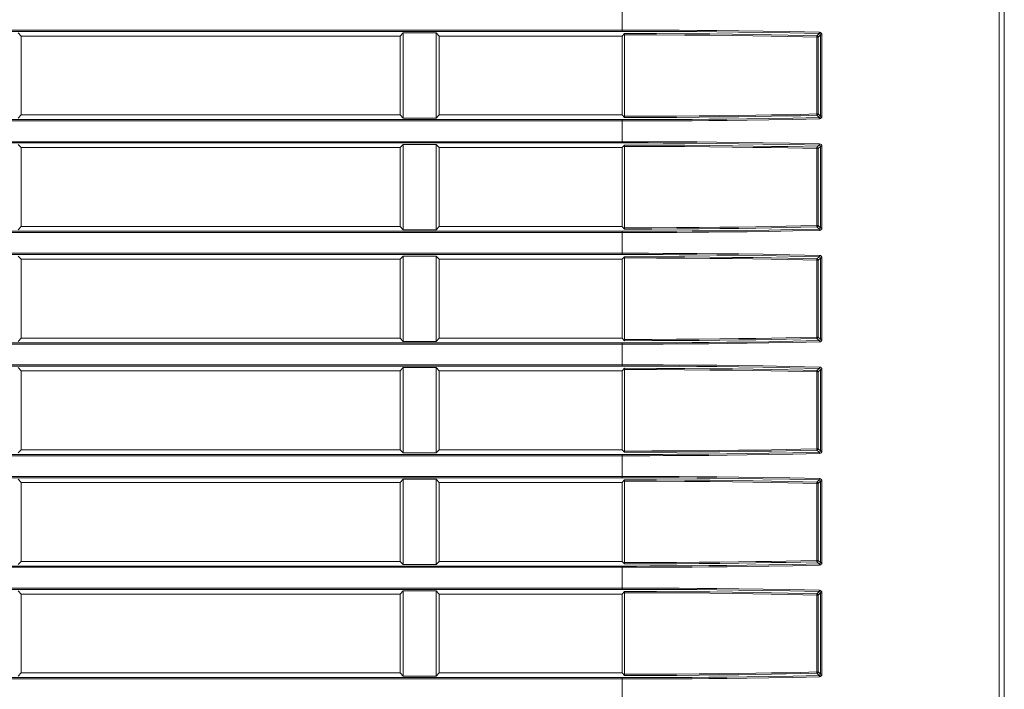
# Model space of a CAD drawing. Header units: millimetres. Extents: x 3925 to 5043, y -86 to 778.
# Tile 31 of 164: x 4181 to 4200, y 274 to 287. Entities that reach past the tile are written whole.
import ezdxf

# ---------------------------------------------------------------- set-up
doc = ezdxf.new("R2010")
doc.units = ezdxf.units.MM
doc.header["$LTSCALE"] = 46.255
doc.layers.add('H30-RIGHT-CODXF_CONTINUOUS_LINE', color=7, linetype='CONTINUOUS')

msp = doc.modelspace()

# ---------------------------------------------------------------- linework, layer by layer
at = {"layer": 'H30-RIGHT-CODXF_CONTINUOUS_LINE', "color": 7, "linetype": 'Continuous', "lineweight": 0}
for p, q in [((4199.7711, 297.6959), (4199.7711, 258.6904)), ((4199.8664, 258.6909), (4199.8664, 297.6954)), ((4192.5487, 286.3406), (4192.5487, 286.7868)), ((4147.2981, 286.3654), (4192.5487, 286.3654)), ((4147.2981, 286.3406), (4192.5487, 286.3406)), ((4181.0487, 286.2512), (4180.9874, 286.3126)), ((4188.3601, 286.3126), (4188.2987, 286.2512)), ((4188.3601, 286.3126), (4188.9874, 286.3126)), ((4188.3601, 286.3126), (4188.3601, 284.6798)), ((4189.0487, 286.2512), (4188.9874, 286.3126)), ((4188.9874, 286.3126), (4188.9874, 284.6798)), ((4188.2987, 286.2512), (4181.0487, 286.2512)), ((4181.0487, 284.7412), (4181.0487, 286.2512)), ((4188.2987, 284.7412), (4188.2987, 286.2512)), ((4192.5487, 286.2512), (4189.0487, 286.2512)), ((4189.0487, 284.7412), (4189.0487, 286.2512)), ((4192.5487, 286.2512), (4192.5975, 286.2999)), ((4192.5487, 286.2512), (4192.5487, 284.7412)), ((4192.5948, 286.2751), (4192.5948, 284.7173)), ((4196.3049, 286.2326), (4196.2752, 286.2326)), ((4196.2752, 284.7598), (4196.2752, 286.2326)), ((4196.2801, 286.2574), (4196.3217, 286.299)), ((4196.3049, 286.2326), (4196.3454, 286.273)), ((4196.3049, 284.7598), (4196.3049, 286.2326)), ((4196.3454, 286.273), (4196.3751, 286.273)), ((4196.3454, 286.273), (4196.3454, 284.7194)), ((4196.3751, 286.273), (4196.3751, 284.7194)), ((4192.5487, 284.6518), (4147.2981, 284.6518)), ((4192.5487, 284.627), (4147.2981, 284.627)), ((4180.9874, 284.6798), (4181.0487, 284.7412)), ((4188.2987, 284.7412), (4181.0487, 284.7412)), ((4188.2987, 284.7412), (4188.3601, 284.6798)), ((4188.9874, 284.6798), (4188.3601, 284.6798)), ((4188.9874, 284.6798), (4189.0487, 284.7412)), ((4192.5487, 284.7412), (4189.0487, 284.7412)), ((4192.5975, 284.6925), (4192.5487, 284.7412)), ((4192.5487, 284.2056), (4192.5487, 284.6518)), ((4196.3049, 284.7598), (4196.2752, 284.7598)), ((4196.2801, 284.735), (4196.3218, 284.6934)), ((4196.3049, 284.7598), (4196.3454, 284.7194)), ((4196.3751, 284.7194), (4196.3454, 284.7194)), ((4147.2981, 284.2304), (4192.5487, 284.2304)), ((4147.2981, 284.2056), (4192.5487, 284.2056)), ((4181.0487, 284.1162), (4180.9874, 284.1776)), ((4188.2987, 284.1162), (4181.0487, 284.1162)), ((4181.0487, 282.6062), (4181.0487, 284.1162)), ((4188.3601, 284.1776), (4188.2987, 284.1162)), ((4188.2987, 282.6062), (4188.2987, 284.1162)), ((4188.3601, 284.1776), (4188.9874, 284.1776)), ((4188.3601, 284.1776), (4188.3601, 282.5448)), ((4189.0487, 284.1162), (4188.9874, 284.1776)), ((4188.9874, 284.1776), (4188.9874, 282.5448)), ((4192.5487, 284.1162), (4189.0487, 284.1162)), ((4189.0487, 282.6062), (4189.0487, 284.1162)), ((4192.5487, 284.1162), (4192.5975, 284.1649)), ((4192.5487, 284.1162), (4192.5487, 282.6062)), ((4192.5948, 284.1401), (4192.5948, 282.5823)), ((4196.3049, 284.0976), (4196.2752, 284.0976)), ((4196.2752, 282.6248), (4196.2752, 284.0976)), ((4196.2801, 284.1224), (4196.3217, 284.164)), ((4196.3049, 284.0976), (4196.3454, 284.138)), ((4196.3049, 282.6248), (4196.3049, 284.0976)), ((4196.3454, 284.138), (4196.3751, 284.138)), ((4196.3454, 284.138), (4196.3454, 282.5844)), ((4196.3751, 284.138), (4196.3751, 282.5844)), ((4180.9874, 282.5448), (4181.0487, 282.6062)), ((4188.2987, 282.6062), (4181.0487, 282.6062)), ((4188.2987, 282.6062), (4188.3601, 282.5448)), ((4188.9874, 282.5448), (4188.3601, 282.5448)), ((4188.9874, 282.5448), (4189.0487, 282.6062)), ((4192.5487, 282.6062), (4189.0487, 282.6062)), ((4192.5975, 282.5575), (4192.5487, 282.6062)), ((4196.3049, 282.6248), (4196.2752, 282.6248)), ((4196.2801, 282.6), (4196.3218, 282.5584)), ((4196.3049, 282.6248), (4196.3454, 282.5844)), ((4196.3751, 282.5844), (4196.3454, 282.5844)), ((4192.5487, 282.5168), (4147.2981, 282.5168)), ((4192.5487, 282.492), (4147.2981, 282.492)), ((4192.5487, 282.0706), (4192.5487, 282.5168)), ((4147.2981, 282.0954), (4192.5487, 282.0954)), ((4147.2981, 282.0706), (4192.5487, 282.0706)), ((4181.0487, 281.9812), (4180.9874, 282.0426)), ((4188.2987, 281.9812), (4181.0487, 281.9812)), ((4181.0487, 280.4712), (4181.0487, 281.9812)), ((4188.3601, 282.0426), (4188.2987, 281.9812)), ((4188.2987, 280.4712), (4188.2987, 281.9812)), ((4188.3601, 282.0426), (4188.9874, 282.0426)), ((4188.3601, 282.0426), (4188.3601, 280.4098)), ((4189.0487, 281.9812), (4188.9874, 282.0426)), ((4188.9874, 282.0426), (4188.9874, 280.4098)), ((4192.5487, 281.9812), (4189.0487, 281.9812)), ((4189.0487, 280.4712), (4189.0487, 281.9812)), ((4192.5487, 281.9812), (4192.5975, 282.0299)), ((4192.5487, 281.9812), (4192.5487, 280.4712)), ((4192.5948, 282.0051), (4192.5948, 280.4473)), ((4196.2801, 281.9874), (4196.3217, 282.029)), ((4196.3049, 281.9626), (4196.3454, 282.003)), ((4196.3454, 282.003), (4196.3751, 282.003)), ((4196.3454, 282.003), (4196.3454, 280.4494)), ((4196.3751, 282.003), (4196.3751, 280.4494)), ((4196.3049, 281.9626), (4196.2752, 281.9626)), ((4196.2752, 280.4898), (4196.2752, 281.9626)), ((4196.3049, 280.4898), (4196.3049, 281.9626)), ((4180.9874, 280.4098), (4181.0487, 280.4712)), ((4188.2987, 280.4712), (4181.0487, 280.4712)), ((4188.2987, 280.4712), (4188.3601, 280.4098)), ((4188.9874, 280.4098), (4189.0487, 280.4712)), ((4192.5487, 280.4712), (4189.0487, 280.4712)), ((4192.5975, 280.4225), (4192.5487, 280.4712)), ((4196.3049, 280.4898), (4196.2752, 280.4898)), ((4196.2801, 280.465), (4196.3218, 280.4234)), ((4196.3049, 280.4898), (4196.3454, 280.4494)), ((4192.5487, 280.3818), (4147.2981, 280.3818)), ((4192.5487, 280.357), (4147.2981, 280.357)), ((4188.9874, 280.4098), (4188.3601, 280.4098)), ((4192.5487, 279.9356), (4192.5487, 280.3818)), ((4196.3751, 280.4494), (4196.3454, 280.4494)), ((4147.2981, 279.9604), (4192.5487, 279.9604)), ((4147.2981, 279.9356), (4192.5487, 279.9356)), ((4181.0487, 279.8462), (4180.9874, 279.9076)), ((4188.3601, 279.9076), (4188.2987, 279.8462)), ((4188.3601, 279.9076), (4188.9874, 279.9076)), ((4188.3601, 279.9076), (4188.3601, 278.2748)), ((4189.0487, 279.8462), (4188.9874, 279.9076)), ((4188.9874, 279.9076), (4188.9874, 278.2748)), ((4188.2987, 279.8462), (4181.0487, 279.8462)), ((4181.0487, 278.3362), (4181.0487, 279.8462)), ((4188.2987, 278.3362), (4188.2987, 279.8462)), ((4192.5487, 279.8462), (4189.0487, 279.8462)), ((4189.0487, 278.3362), (4189.0487, 279.8462)), ((4192.5487, 279.8462), (4192.5975, 279.8949)), ((4192.5487, 279.8462), (4192.5487, 278.3362)), ((4192.5948, 279.8701), (4192.5948, 278.3123)), ((4196.3049, 279.8276), (4196.2752, 279.8276)), ((4196.2752, 278.3548), (4196.2752, 279.8276)), ((4196.2801, 279.8524), (4196.3217, 279.894)), ((4196.3049, 279.8276), (4196.3454, 279.868)), ((4196.3049, 278.3548), (4196.3049, 279.8276)), ((4196.3454, 279.868), (4196.3751, 279.868)), ((4196.3454, 279.868), (4196.3454, 278.3144)), ((4196.3751, 279.868), (4196.3751, 278.3144)), ((4192.5487, 278.2468), (4147.2981, 278.2468)), ((4192.5487, 278.222), (4147.2981, 278.222)), ((4180.9874, 278.2748), (4181.0487, 278.3362)), ((4188.2987, 278.3362), (4181.0487, 278.3362)), ((4188.2987, 278.3362), (4188.3601, 278.2748)), ((4188.9874, 278.2748), (4188.3601, 278.2748)), ((4188.9874, 278.2748), (4189.0487, 278.3362)), ((4192.5487, 278.3362), (4189.0487, 278.3362)), ((4192.5975, 278.2875), (4192.5487, 278.3362)), ((4192.5487, 277.8006), (4192.5487, 278.2468)), ((4196.3049, 278.3548), (4196.2752, 278.3548)), ((4196.2801, 278.33), (4196.3218, 278.2884)), ((4196.3049, 278.3548), (4196.3454, 278.3144)), ((4196.3751, 278.3144), (4196.3454, 278.3144)), ((4147.2981, 277.8254), (4192.5487, 277.8254)), ((4147.2981, 277.8006), (4192.5487, 277.8006)), ((4181.0487, 277.7112), (4180.9874, 277.7726)), ((4188.2987, 277.7112), (4181.0487, 277.7112)), ((4181.0487, 276.2012), (4181.0487, 277.7112)), ((4188.3601, 277.7726), (4188.2987, 277.7112)), ((4188.2987, 276.2012), (4188.2987, 277.7112)), ((4188.3601, 277.7726), (4188.9874, 277.7726)), ((4188.3601, 277.7726), (4188.3601, 276.1398)), ((4189.0487, 277.7112), (4188.9874, 277.7726)), ((4188.9874, 277.7726), (4188.9874, 276.1398)), ((4192.5487, 277.7112), (4189.0487, 277.7112)), ((4189.0487, 276.2012), (4189.0487, 277.7112)), ((4192.5487, 277.7112), (4192.5975, 277.7599)), ((4192.5487, 277.7112), (4192.5487, 276.2012)), ((4192.5948, 277.7351), (4192.5948, 276.1773)), ((4196.3049, 277.6926), (4196.2752, 277.6926)), ((4196.2752, 276.2198), (4196.2752, 277.6926)), ((4196.2801, 277.7174), (4196.3217, 277.759)), ((4196.3049, 277.6926), (4196.3454, 277.733)), ((4196.3049, 276.2198), (4196.3049, 277.6926)), ((4196.3454, 277.733), (4196.3751, 277.733)), ((4196.3454, 277.733), (4196.3454, 276.1794)), ((4196.3751, 277.733), (4196.3751, 276.1794)), ((4180.9874, 276.1398), (4181.0487, 276.2012)), ((4188.2987, 276.2012), (4181.0487, 276.2012)), ((4188.2987, 276.2012), (4188.3601, 276.1398)), ((4188.9874, 276.1398), (4188.3601, 276.1398)), ((4188.9874, 276.1398), (4189.0487, 276.2012)), ((4192.5487, 276.2012), (4189.0487, 276.2012)), ((4192.5975, 276.1525), (4192.5487, 276.2012)), ((4196.3049, 276.2198), (4196.2752, 276.2198)), ((4196.2801, 276.195), (4196.3218, 276.1534)), ((4196.3049, 276.2198), (4196.3454, 276.1794)), ((4196.3751, 276.1794), (4196.3454, 276.1794)), ((4192.5487, 276.1118), (4147.2981, 276.1118)), ((4192.5487, 276.087), (4147.2981, 276.087)), ((4192.5487, 275.6656), (4192.5487, 276.1118)), ((4147.2981, 275.6904), (4192.5487, 275.6904)), ((4147.2981, 275.6656), (4192.5487, 275.6656)), ((4181.0487, 275.5762), (4180.9874, 275.6376)), ((4188.2987, 275.5762), (4181.0487, 275.5762)), ((4181.0487, 274.0662), (4181.0487, 275.5762)), ((4188.3601, 275.6376), (4188.2987, 275.5762)), ((4188.2987, 274.0662), (4188.2987, 275.5762)), ((4188.3601, 275.6376), (4188.9874, 275.6376)), ((4188.3601, 275.6376), (4188.3601, 274.0048)), ((4189.0487, 275.5762), (4188.9874, 275.6376)), ((4188.9874, 275.6376), (4188.9874, 274.0048)), ((4192.5487, 275.5762), (4189.0487, 275.5762)), ((4189.0487, 274.0662), (4189.0487, 275.5762)), ((4192.5487, 275.5762), (4192.5975, 275.6249)), ((4192.5487, 275.5762), (4192.5487, 274.0662)), ((4192.5948, 275.6001), (4192.5948, 274.0423)), ((4196.2801, 275.5824), (4196.3217, 275.624)), ((4196.3049, 275.5576), (4196.3454, 275.598)), ((4196.3454, 275.598), (4196.3751, 275.598)), ((4196.3454, 275.598), (4196.3454, 274.0444)), ((4196.3751, 275.598), (4196.3751, 274.0444)), ((4196.3049, 275.5576), (4196.2752, 275.5576)), ((4196.2752, 274.0848), (4196.2752, 275.5576)), ((4196.3049, 274.0848), (4196.3049, 275.5576)), ((4180.9874, 274.0048), (4181.0487, 274.0662)), ((4188.2987, 274.0662), (4181.0487, 274.0662)), ((4188.2987, 274.0662), (4188.3601, 274.0048)), ((4188.9874, 274.0048), (4189.0487, 274.0662)), ((4192.5487, 274.0662), (4189.0487, 274.0662)), ((4192.5975, 274.0175), (4192.5487, 274.0662)), ((4196.3049, 274.0848), (4196.2752, 274.0848)), ((4196.2801, 274.06), (4196.3218, 274.0184)), ((4196.3049, 274.0848), (4196.3454, 274.0444)), ((4192.5487, 273.9768), (4147.2981, 273.9768)), ((4192.5487, 273.952), (4147.2981, 273.952)), ((4188.9874, 274.0048), (4188.3601, 274.0048)), ((4192.5487, 273.5306), (4192.5487, 273.9768)), ((4196.3751, 274.0444), (4196.3454, 274.0444))]:
    msp.add_line(p, q, dxfattribs=at)
for points in [[(4192.5487, 286.3654), (4192.7949, 286.3652), (4193.0525, 286.3648), (4193.334, 286.3638), (4193.6431, 286.3623), (4193.9847, 286.36), (4194.3631, 286.3567), (4194.7828, 286.3519), (4195.2478, 286.3453), (4195.7631, 286.3362), (4196.3267, 286.3238)], [(4192.5487, 286.3406), (4192.7947, 286.3404), (4193.0519, 286.34), (4193.3332, 286.339), (4193.642, 286.3375), (4193.9831, 286.3352), (4194.361, 286.3319), (4194.7802, 286.3271), (4195.2446, 286.3205), (4195.7592, 286.3113), (4196.3217, 286.299)], [(4196.3266, 286.3238), (4196.3258, 286.3122), (4196.324, 286.3033), (4196.3218, 286.299)], [(4196.3267, 286.3238), (4196.3453, 286.3196), (4196.3605, 286.309), (4196.3708, 286.2937), (4196.3751, 286.273)], [(4192.5948, 286.2751), (4192.5955, 286.2916), (4192.5975, 286.2999)], [(4196.2752, 286.2326), (4196.0108, 286.2388), (4195.7239, 286.2449), (4195.406, 286.251), (4195.0538, 286.2568), (4194.6628, 286.2622), (4194.2291, 286.267), (4193.7474, 286.271), (4193.2076, 286.2738), (4192.5948, 286.2751)], [(4196.2801, 286.2574), (4196.0155, 286.2636), (4195.7282, 286.2698), (4195.4101, 286.2758), (4195.0576, 286.2816), (4194.6663, 286.287), (4194.2323, 286.2918), (4193.7504, 286.2958), (4193.2104, 286.2986), (4192.5975, 286.2999)], [(4196.2801, 286.2574), (4196.2779, 286.2533), (4196.276, 286.2443), (4196.2752, 286.2326)], [(4196.3049, 286.2326), (4196.3015, 286.2449), (4196.2924, 286.2539), (4196.2801, 286.2574)], [(4196.3218, 286.299), (4196.331, 286.2968), (4196.3384, 286.2913), (4196.3434, 286.2836), (4196.3454, 286.273)], [(4196.3218, 284.6934), (4195.816, 284.6822), (4195.3568, 284.6737), (4194.9381, 284.6674), (4194.5559, 284.6626), (4194.2072, 284.6591), (4193.8891, 284.6565), (4193.5983, 284.6546), (4193.3326, 284.6534), (4193.0831, 284.6525), (4192.8277, 284.652), (4192.5487, 284.6518)], [(4196.3266, 284.6685), (4195.82, 284.6574), (4195.3602, 284.6489), (4194.9409, 284.6425), (4194.5582, 284.6378), (4194.2091, 284.6342), (4193.8905, 284.6317), (4193.5994, 284.6298), (4193.3334, 284.6285), (4193.0837, 284.6277), (4192.828, 284.6272), (4192.5487, 284.627)], [(4192.5948, 284.7173), (4193.1176, 284.7182), (4193.5918, 284.7204), (4194.0242, 284.7235), (4194.419, 284.7273), (4194.7795, 284.7317), (4195.1086, 284.7364), (4195.4087, 284.7414), (4195.6877, 284.7467), (4195.9696, 284.7527), (4196.2752, 284.7598)], [(4192.5975, 284.6925), (4192.5955, 284.7008), (4192.5948, 284.7173)], [(4192.5975, 284.6925), (4193.1203, 284.6934), (4193.5947, 284.6956), (4194.0273, 284.6987), (4194.4223, 284.7025), (4194.783, 284.7069), (4195.1123, 284.7116), (4195.4127, 284.7166), (4195.692, 284.7219), (4195.9742, 284.7278), (4196.2801, 284.735)], [(4196.2801, 284.735), (4196.2779, 284.7391), (4196.276, 284.7481), (4196.2752, 284.7598)], [(4196.2801, 284.735), (4196.2924, 284.7385), (4196.3015, 284.7475), (4196.3049, 284.7598)], [(4196.3454, 284.7194), (4196.3437, 284.7096), (4196.3389, 284.7016), (4196.3318, 284.696), (4196.3218, 284.6934)], [(4196.3218, 284.6934), (4196.324, 284.6891), (4196.3258, 284.6802), (4196.3266, 284.6685)], [(4196.3751, 284.7194), (4196.3714, 284.7002), (4196.3615, 284.6845), (4196.3469, 284.6735), (4196.3266, 284.6685)], [(4192.5487, 284.2304), (4192.7949, 284.2302), (4193.0525, 284.2298), (4193.334, 284.2288), (4193.6431, 284.2273), (4193.9847, 284.225), (4194.3631, 284.2217), (4194.7828, 284.2169), (4195.2478, 284.2103), (4195.7631, 284.2012), (4196.3267, 284.1888)], [(4192.5487, 284.2056), (4192.7947, 284.2054), (4193.0519, 284.205), (4193.3332, 284.204), (4193.642, 284.2025), (4193.9831, 284.2002), (4194.361, 284.1969), (4194.7802, 284.1921), (4195.2446, 284.1855), (4195.7592, 284.1763), (4196.3217, 284.164)], [(4192.5948, 284.1401), (4192.5955, 284.1566), (4192.5975, 284.1649)], [(4196.2752, 284.0976), (4196.0108, 284.1038), (4195.7239, 284.1099), (4195.406, 284.116), (4195.0538, 284.1218), (4194.6628, 284.1272), (4194.2291, 284.132), (4193.7474, 284.136), (4193.2076, 284.1388), (4192.5948, 284.1401)], [(4196.2801, 284.1224), (4196.0155, 284.1286), (4195.7282, 284.1348), (4195.4101, 284.1408), (4195.0576, 284.1466), (4194.6663, 284.152), (4194.2323, 284.1568), (4193.7504, 284.1608), (4193.2104, 284.1636), (4192.5975, 284.1649)], [(4196.2801, 284.1224), (4196.2779, 284.1183), (4196.276, 284.1093), (4196.2752, 284.0976)], [(4196.3049, 284.0976), (4196.3015, 284.1099), (4196.2924, 284.1189), (4196.2801, 284.1224)], [(4196.3266, 284.1888), (4196.3258, 284.1772), (4196.324, 284.1683), (4196.3218, 284.164)], [(4196.3218, 284.164), (4196.331, 284.1618), (4196.3384, 284.1563), (4196.3434, 284.1486), (4196.3454, 284.138)], [(4196.3267, 284.1888), (4196.3453, 284.1846), (4196.3605, 284.174), (4196.3708, 284.1587), (4196.3751, 284.138)], [(4196.3218, 282.5584), (4195.816, 282.5472), (4195.3568, 282.5387), (4194.9381, 282.5324), (4194.5559, 282.5276), (4194.2072, 282.5241), (4193.8891, 282.5215), (4193.5983, 282.5196), (4193.3326, 282.5184), (4193.0831, 282.5175), (4192.8277, 282.517), (4192.5487, 282.5168)], [(4192.5948, 282.5823), (4193.1176, 282.5832), (4193.5918, 282.5854), (4194.0242, 282.5885), (4194.419, 282.5923), (4194.7795, 282.5967), (4195.1086, 282.6014), (4195.4087, 282.6064), (4195.6877, 282.6117), (4195.9696, 282.6177), (4196.2752, 282.6248)], [(4192.5975, 282.5575), (4192.5955, 282.5658), (4192.5948, 282.5823)], [(4192.5975, 282.5575), (4193.1203, 282.5584), (4193.5947, 282.5606), (4194.0273, 282.5637), (4194.4223, 282.5675), (4194.783, 282.5719), (4195.1123, 282.5766), (4195.4127, 282.5816), (4195.692, 282.5869), (4195.9742, 282.5928), (4196.2801, 282.6)], [(4196.2801, 282.6), (4196.2779, 282.6041), (4196.276, 282.6131), (4196.2752, 282.6248)], [(4196.2801, 282.6), (4196.2924, 282.6035), (4196.3015, 282.6125), (4196.3049, 282.6248)], [(4196.3454, 282.5844), (4196.3437, 282.5746), (4196.3389, 282.5666), (4196.3318, 282.561), (4196.3218, 282.5584)], [(4196.3218, 282.5584), (4196.324, 282.5541), (4196.3258, 282.5452), (4196.3266, 282.5335)], [(4196.3751, 282.5844), (4196.3714, 282.5652), (4196.3615, 282.5495), (4196.3469, 282.5385), (4196.3266, 282.5335)], [(4196.3266, 282.5335), (4195.82, 282.5224), (4195.3602, 282.5139), (4194.9409, 282.5075), (4194.5582, 282.5028), (4194.2091, 282.4992), (4193.8905, 282.4967), (4193.5994, 282.4948), (4193.3334, 282.4935), (4193.0837, 282.4927), (4192.828, 282.4922), (4192.5487, 282.492)], [(4192.5487, 282.0954), (4192.7949, 282.0952), (4193.0525, 282.0948), (4193.334, 282.0938), (4193.6431, 282.0923), (4193.9847, 282.09), (4194.3631, 282.0867), (4194.7828, 282.0819), (4195.2478, 282.0753), (4195.7631, 282.0662), (4196.3267, 282.0538)], [(4192.5487, 282.0706), (4192.7947, 282.0704), (4193.0519, 282.07), (4193.3332, 282.069), (4193.642, 282.0675), (4193.9831, 282.0652), (4194.361, 282.0619), (4194.7802, 282.0571), (4195.2446, 282.0505), (4195.7592, 282.0413), (4196.3217, 282.029)], [(4192.5948, 282.0051), (4192.5955, 282.0216), (4192.5975, 282.0299)], [(4196.2752, 281.9626), (4196.0108, 281.9688), (4195.7239, 281.9749), (4195.406, 281.981), (4195.0538, 281.9868), (4194.6628, 281.9922), (4194.2291, 281.997), (4193.7474, 282.001), (4193.2076, 282.0038), (4192.5948, 282.0051)], [(4196.2801, 281.9874), (4196.0155, 281.9936), (4195.7282, 281.9998), (4195.4101, 282.0058), (4195.0576, 282.0116), (4194.6663, 282.017), (4194.2323, 282.0218), (4193.7504, 282.0258), (4193.2104, 282.0286), (4192.5975, 282.0299)], [(4196.2801, 281.9874), (4196.2779, 281.9833), (4196.276, 281.9743), (4196.2752, 281.9626)], [(4196.3049, 281.9626), (4196.3015, 281.9749), (4196.2924, 281.9839), (4196.2801, 281.9874)], [(4196.3266, 282.0538), (4196.3258, 282.0422), (4196.324, 282.0333), (4196.3218, 282.029)], [(4196.3218, 282.029), (4196.331, 282.0268), (4196.3384, 282.0213), (4196.3434, 282.0136), (4196.3454, 282.003)], [(4196.3267, 282.0538), (4196.3453, 282.0496), (4196.3605, 282.039), (4196.3708, 282.0237), (4196.3751, 282.003)], [(4192.5948, 280.4473), (4193.1176, 280.4482), (4193.5918, 280.4504), (4194.0242, 280.4535), (4194.419, 280.4573), (4194.7795, 280.4617), (4195.1086, 280.4664), (4195.4087, 280.4714), (4195.6877, 280.4767), (4195.9696, 280.4827), (4196.2752, 280.4898)], [(4192.5975, 280.4225), (4193.1203, 280.4234), (4193.5947, 280.4256), (4194.0273, 280.4287), (4194.4223, 280.4325), (4194.783, 280.4369), (4195.1123, 280.4416), (4195.4127, 280.4466), (4195.692, 280.4519), (4195.9742, 280.4578), (4196.2801, 280.465)], [(4196.2801, 280.465), (4196.2779, 280.4691), (4196.276, 280.4781), (4196.2752, 280.4898)], [(4196.2801, 280.465), (4196.2924, 280.4685), (4196.3015, 280.4775), (4196.3049, 280.4898)], [(4196.3218, 280.4234), (4195.816, 280.4122), (4195.3568, 280.4037), (4194.9381, 280.3974), (4194.5559, 280.3926), (4194.2072, 280.3891), (4193.8891, 280.3865), (4193.5983, 280.3846), (4193.3326, 280.3834), (4193.0831, 280.3825), (4192.8277, 280.382), (4192.5487, 280.3818)], [(4196.3266, 280.3985), (4195.82, 280.3874), (4195.3602, 280.3789), (4194.9409, 280.3725), (4194.5582, 280.3678), (4194.2091, 280.3642), (4193.8905, 280.3617), (4193.5994, 280.3598), (4193.3334, 280.3585), (4193.0837, 280.3577), (4192.828, 280.3572), (4192.5487, 280.357)], [(4192.5975, 280.4225), (4192.5955, 280.4308), (4192.5948, 280.4473)], [(4196.3454, 280.4494), (4196.3437, 280.4396), (4196.3389, 280.4316), (4196.3318, 280.426), (4196.3218, 280.4234)], [(4196.3218, 280.4234), (4196.324, 280.4191), (4196.3258, 280.4102), (4196.3266, 280.3985)], [(4196.3751, 280.4494), (4196.3714, 280.4302), (4196.3615, 280.4145), (4196.3469, 280.4035), (4196.3266, 280.3985)], [(4192.5487, 279.9604), (4192.7949, 279.9602), (4193.0525, 279.9598), (4193.334, 279.9588), (4193.6431, 279.9573), (4193.9847, 279.955), (4194.3631, 279.9517), (4194.7828, 279.9469), (4195.2478, 279.9403), (4195.7631, 279.9312), (4196.3267, 279.9188)], [(4192.5487, 279.9356), (4192.7947, 279.9354), (4193.0519, 279.935), (4193.3332, 279.934), (4193.642, 279.9325), (4193.9831, 279.9302), (4194.361, 279.9269), (4194.7802, 279.9221), (4195.2446, 279.9155), (4195.7592, 279.9063), (4196.3217, 279.894)], [(4196.3266, 279.9188), (4196.3258, 279.9072), (4196.324, 279.8983), (4196.3218, 279.894)], [(4196.3267, 279.9188), (4196.3453, 279.9146), (4196.3605, 279.904), (4196.3708, 279.8887), (4196.3751, 279.868)], [(4192.5948, 279.8701), (4192.5955, 279.8866), (4192.5975, 279.8949)], [(4196.2752, 279.8276), (4196.0108, 279.8338), (4195.7239, 279.8399), (4195.406, 279.846), (4195.0538, 279.8518), (4194.6628, 279.8572), (4194.2291, 279.862), (4193.7474, 279.866), (4193.2076, 279.8688), (4192.5948, 279.8701)], [(4196.2801, 279.8524), (4196.0155, 279.8586), (4195.7282, 279.8648), (4195.4101, 279.8708), (4195.0576, 279.8766), (4194.6663, 279.882), (4194.2323, 279.8868), (4193.7504, 279.8908), (4193.2104, 279.8936), (4192.5975, 279.8949)], [(4196.2801, 279.8524), (4196.2779, 279.8483), (4196.276, 279.8393), (4196.2752, 279.8276)], [(4196.3049, 279.8276), (4196.3015, 279.8399), (4196.2924, 279.8489), (4196.2801, 279.8524)], [(4196.3218, 279.894), (4196.331, 279.8918), (4196.3384, 279.8863), (4196.3434, 279.8786), (4196.3454, 279.868)], [(4196.3218, 278.2884), (4195.816, 278.2772), (4195.3568, 278.2687), (4194.9381, 278.2624), (4194.5559, 278.2576), (4194.2072, 278.2541), (4193.8891, 278.2515), (4193.5983, 278.2496), (4193.3326, 278.2484), (4193.0831, 278.2475), (4192.8277, 278.247), (4192.5487, 278.2468)], [(4196.3266, 278.2635), (4195.82, 278.2524), (4195.3602, 278.2439), (4194.9409, 278.2375), (4194.5582, 278.2328), (4194.2091, 278.2292), (4193.8905, 278.2267), (4193.5994, 278.2248), (4193.3334, 278.2235), (4193.0837, 278.2227), (4192.828, 278.2222), (4192.5487, 278.222)], [(4192.5948, 278.3123), (4193.1176, 278.3132), (4193.5918, 278.3154), (4194.0242, 278.3185), (4194.419, 278.3223), (4194.7795, 278.3267), (4195.1086, 278.3314), (4195.4087, 278.3364), (4195.6877, 278.3417), (4195.9696, 278.3477), (4196.2752, 278.3548)], [(4192.5975, 278.2875), (4192.5955, 278.2958), (4192.5948, 278.3123)], [(4192.5975, 278.2875), (4193.1203, 278.2884), (4193.5947, 278.2906), (4194.0273, 278.2937), (4194.4223, 278.2975), (4194.783, 278.3019), (4195.1123, 278.3066), (4195.4127, 278.3116), (4195.692, 278.3169), (4195.9742, 278.3228), (4196.2801, 278.33)], [(4196.2801, 278.33), (4196.2779, 278.3341), (4196.276, 278.3431), (4196.2752, 278.3548)], [(4196.2801, 278.33), (4196.2924, 278.3335), (4196.3015, 278.3425), (4196.3049, 278.3548)], [(4196.3454, 278.3144), (4196.3437, 278.3046), (4196.3389, 278.2966), (4196.3318, 278.291), (4196.3218, 278.2884)], [(4196.3218, 278.2884), (4196.324, 278.2841), (4196.3258, 278.2752), (4196.3266, 278.2635)], [(4196.3751, 278.3144), (4196.3714, 278.2952), (4196.3615, 278.2795), (4196.3469, 278.2685), (4196.3266, 278.2635)], [(4192.5487, 277.8254), (4192.7949, 277.8252), (4193.0525, 277.8248), (4193.334, 277.8238), (4193.6431, 277.8223), (4193.9847, 277.82), (4194.3631, 277.8167), (4194.7828, 277.8119), (4195.2478, 277.8053), (4195.7631, 277.7962), (4196.3267, 277.7838)], [(4192.5487, 277.8006), (4192.7947, 277.8004), (4193.0519, 277.8), (4193.3332, 277.799), (4193.642, 277.7975), (4193.9831, 277.7952), (4194.361, 277.7919), (4194.7802, 277.7871), (4195.2446, 277.7805), (4195.7592, 277.7713), (4196.3217, 277.759)], [(4192.5948, 277.7351), (4192.5955, 277.7516), (4192.5975, 277.7599)], [(4196.2752, 277.6926), (4196.0108, 277.6988), (4195.7239, 277.7049), (4195.406, 277.711), (4195.0538, 277.7168), (4194.6628, 277.7222), (4194.2291, 277.727), (4193.7474, 277.731), (4193.2076, 277.7338), (4192.5948, 277.7351)], [(4196.2801, 277.7174), (4196.0155, 277.7236), (4195.7282, 277.7298), (4195.4101, 277.7358), (4195.0576, 277.7416), (4194.6663, 277.747), (4194.2323, 277.7518), (4193.7504, 277.7558), (4193.2104, 277.7586), (4192.5975, 277.7599)], [(4196.2801, 277.7174), (4196.2779, 277.7133), (4196.276, 277.7043), (4196.2752, 277.6926)], [(4196.3049, 277.6926), (4196.3015, 277.7049), (4196.2924, 277.7139), (4196.2801, 277.7174)], [(4196.3266, 277.7838), (4196.3258, 277.7722), (4196.324, 277.7633), (4196.3218, 277.759)], [(4196.3218, 277.759), (4196.331, 277.7568), (4196.3384, 277.7513), (4196.3434, 277.7436), (4196.3454, 277.733)], [(4196.3267, 277.7838), (4196.3453, 277.7796), (4196.3605, 277.769), (4196.3708, 277.7537), (4196.3751, 277.733)], [(4196.3218, 276.1534), (4195.816, 276.1422), (4195.3568, 276.1337), (4194.9381, 276.1274), (4194.5559, 276.1226), (4194.2072, 276.1191), (4193.8891, 276.1165), (4193.5983, 276.1146), (4193.3326, 276.1134), (4193.0831, 276.1125), (4192.8277, 276.112), (4192.5487, 276.1118)], [(4196.3266, 276.1285), (4195.82, 276.1174), (4195.3602, 276.1089), (4194.9409, 276.1025), (4194.5582, 276.0978), (4194.2091, 276.0942), (4193.8905, 276.0917), (4193.5994, 276.0898), (4193.3334, 276.0885), (4193.0837, 276.0877), (4192.828, 276.0872), (4192.5487, 276.087)], [(4192.5948, 276.1773), (4193.1176, 276.1782), (4193.5918, 276.1804), (4194.0242, 276.1835), (4194.419, 276.1873), (4194.7795, 276.1917), (4195.1086, 276.1964), (4195.4087, 276.2014), (4195.6877, 276.2067), (4195.9696, 276.2127), (4196.2752, 276.2198)], [(4192.5975, 276.1525), (4192.5955, 276.1608), (4192.5948, 276.1773)], [(4192.5975, 276.1525), (4193.1203, 276.1534), (4193.5947, 276.1556), (4194.0273, 276.1587), (4194.4223, 276.1625), (4194.783, 276.1669), (4195.1123, 276.1716), (4195.4127, 276.1766), (4195.692, 276.1819), (4195.9742, 276.1878), (4196.2801, 276.195)], [(4196.2801, 276.195), (4196.2779, 276.1991), (4196.276, 276.2081), (4196.2752, 276.2198)], [(4196.2801, 276.195), (4196.2924, 276.1985), (4196.3015, 276.2075), (4196.3049, 276.2198)], [(4196.3454, 276.1794), (4196.3437, 276.1696), (4196.3389, 276.1616), (4196.3318, 276.156), (4196.3218, 276.1534)], [(4196.3218, 276.1534), (4196.324, 276.1491), (4196.3258, 276.1402), (4196.3266, 276.1285)], [(4196.3751, 276.1794), (4196.3714, 276.1602), (4196.3615, 276.1445), (4196.3469, 276.1335), (4196.3266, 276.1285)], [(4192.5487, 275.6904), (4192.7949, 275.6902), (4193.0525, 275.6898), (4193.334, 275.6888), (4193.6431, 275.6873), (4193.9847, 275.685), (4194.3631, 275.6817), (4194.7828, 275.6769), (4195.2478, 275.6703), (4195.7631, 275.6612), (4196.3267, 275.6488)], [(4192.5487, 275.6656), (4192.7947, 275.6654), (4193.0519, 275.665), (4193.3332, 275.664), (4193.642, 275.6625), (4193.9831, 275.6602), (4194.361, 275.6569), (4194.7802, 275.6521), (4195.2446, 275.6455), (4195.7592, 275.6363), (4196.3217, 275.624)], [(4192.5948, 275.6001), (4192.5955, 275.6166), (4192.5975, 275.6249)], [(4196.2752, 275.5576), (4196.0108, 275.5638), (4195.7239, 275.5699), (4195.406, 275.576), (4195.0538, 275.5818), (4194.6628, 275.5872), (4194.2291, 275.592), (4193.7474, 275.596), (4193.2076, 275.5988), (4192.5948, 275.6001)], [(4196.2801, 275.5824), (4196.0155, 275.5886), (4195.7282, 275.5948), (4195.4101, 275.6008), (4195.0576, 275.6066), (4194.6663, 275.612), (4194.2323, 275.6168), (4193.7504, 275.6208), (4193.2104, 275.6236), (4192.5975, 275.6249)], [(4196.2801, 275.5824), (4196.2779, 275.5783), (4196.276, 275.5693), (4196.2752, 275.5576)], [(4196.3049, 275.5576), (4196.3015, 275.5699), (4196.2924, 275.5789), (4196.2801, 275.5824)], [(4196.3266, 275.6488), (4196.3258, 275.6372), (4196.324, 275.6283), (4196.3218, 275.624)], [(4196.3218, 275.624), (4196.331, 275.6218), (4196.3384, 275.6163), (4196.3434, 275.6086), (4196.3454, 275.598)], [(4196.3267, 275.6488), (4196.3453, 275.6446), (4196.3605, 275.634), (4196.3708, 275.6187), (4196.3751, 275.598)], [(4192.5948, 274.0423), (4193.1176, 274.0432), (4193.5918, 274.0454), (4194.0242, 274.0485), (4194.419, 274.0523), (4194.7795, 274.0567), (4195.1086, 274.0614), (4195.4087, 274.0664), (4195.6877, 274.0717), (4195.9696, 274.0777), (4196.2752, 274.0848)], [(4192.5975, 274.0175), (4193.1203, 274.0184), (4193.5947, 274.0206), (4194.0273, 274.0237), (4194.4223, 274.0275), (4194.783, 274.0319), (4195.1123, 274.0366), (4195.4127, 274.0416), (4195.692, 274.0469), (4195.9742, 274.0528), (4196.2801, 274.06)], [(4196.2801, 274.06), (4196.2779, 274.0641), (4196.276, 274.0731), (4196.2752, 274.0848)], [(4196.2801, 274.06), (4196.2924, 274.0635), (4196.3015, 274.0725), (4196.3049, 274.0848)], [(4196.3218, 274.0184), (4195.816, 274.0072), (4195.3568, 273.9987), (4194.9381, 273.9924), (4194.5559, 273.9876), (4194.2072, 273.9841), (4193.8891, 273.9815), (4193.5983, 273.9796), (4193.3326, 273.9784), (4193.0831, 273.9775), (4192.8277, 273.977), (4192.5487, 273.9768)], [(4196.3266, 273.9935), (4195.82, 273.9824), (4195.3602, 273.9739), (4194.9409, 273.9675), (4194.5582, 273.9628), (4194.2091, 273.9592), (4193.8905, 273.9567), (4193.5994, 273.9548), (4193.3334, 273.9535), (4193.0837, 273.9527), (4192.828, 273.9522), (4192.5487, 273.952)], [(4192.5975, 274.0175), (4192.5955, 274.0258), (4192.5948, 274.0423)], [(4196.3454, 274.0444), (4196.3437, 274.0346), (4196.3389, 274.0266), (4196.3318, 274.021), (4196.3218, 274.0184)], [(4196.3218, 274.0184), (4196.324, 274.0141), (4196.3258, 274.0052), (4196.3266, 273.9935)], [(4196.3751, 274.0444), (4196.3714, 274.0252), (4196.3615, 274.0095), (4196.3469, 273.9985), (4196.3266, 273.9935)]]:
    msp.add_lwpolyline(points, dxfattribs=at)

doc.saveas('drawing.dxf')
